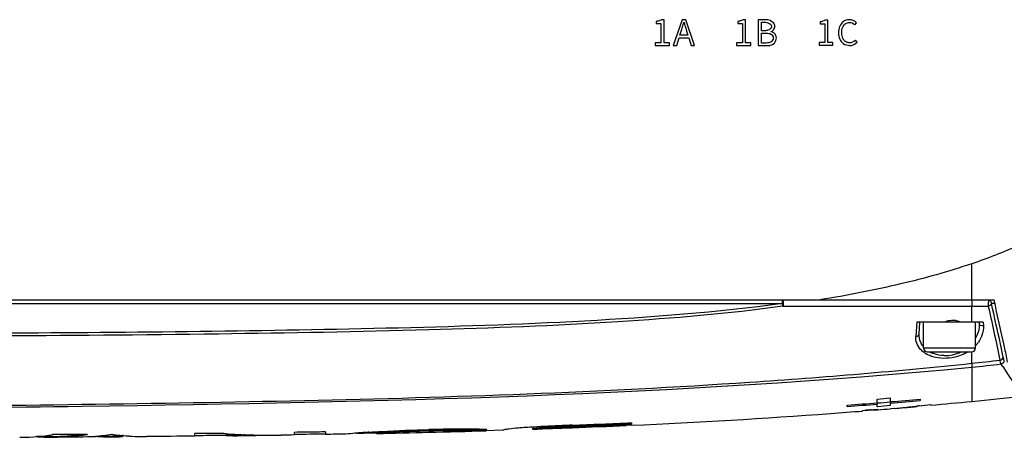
# Model space of a CAD drawing. Header units: millimetres. Extents: x 5828 to 6704, y 123 to 421.
# Tile 27 of 145: x 6406.06 to 6412.7, y 205.86 to 208.68. Entities that reach past the tile are written whole.
import ezdxf

# ---------------------------------------------------------------- set-up
doc = ezdxf.new("R2010")
doc.units = ezdxf.units.MM
doc.layers.add('外形图', color=7, linetype='Continuous')

msp = doc.modelspace()

# ---------------------------------------------------------------- linework, layer by layer
at = {"layer": '外形图', "color": 7, "linetype": 'Continuous'}
for p, q in [((6410.3514, 208.6628), (6410.3514, 208.649)), ((6410.3514, 208.649), (6410.3824, 208.649)), ((6410.3824, 208.649), (6410.3824, 208.5184)), ((6410.4044, 208.6752), (6410.3877, 208.6752)), ((6410.4044, 208.5184), (6410.4044, 208.6752)), ((6410.5259, 208.6752), (6410.4664, 208.5002)), ((6410.5505, 208.6752), (6410.5259, 208.6752)), ((6410.6099, 208.5002), (6410.5505, 208.6752)), ((6410.9005, 208.6628), (6410.9005, 208.649)), ((6410.9005, 208.649), (6410.9315, 208.649)), ((6410.9315, 208.649), (6410.9315, 208.5184)), ((6410.9534, 208.6752), (6410.9367, 208.6752)), ((6410.9535, 208.5184), (6410.9534, 208.6752)), ((6411.0386, 208.6752), (6411.0386, 208.5002)), ((6411.0907, 208.6752), (6411.0386, 208.6752)), ((6411.0608, 208.6007), (6411.0608, 208.6578)), ((6411.0608, 208.6578), (6411.0878, 208.6578)), ((6411.4561, 208.66), (6411.4561, 208.6467)), ((6411.4561, 208.6467), (6411.486, 208.6467)), ((6411.486, 208.6467), (6411.486, 208.5207)), ((6411.5072, 208.672), (6411.4911, 208.672)), ((6411.5072, 208.5207), (6411.5072, 208.672)), ((6411.6893, 208.6405), (6411.7008, 208.6543)), ((6410.5113, 208.5714), (6410.5199, 208.5981)), ((6410.5643, 208.5714), (6410.5113, 208.5714)), ((6410.556, 208.5981), (6410.5643, 208.5714)), ((6411.0869, 208.6007), (6411.0608, 208.6007)), ((6411.0608, 208.5179), (6411.0608, 208.5838)), ((6411.0608, 208.5838), (6411.0914, 208.5838)), ((6410.3435, 208.5184), (6410.3435, 208.5002)), ((6410.3824, 208.5184), (6410.3435, 208.5184)), ((6410.3435, 208.5002), (6410.4395, 208.5002)), ((6410.4395, 208.5184), (6410.4044, 208.5184)), ((6410.4395, 208.5002), (6410.4395, 208.5184)), ((6410.4664, 208.5002), (6410.4889, 208.5002)), ((6410.4889, 208.5002), (6410.5058, 208.5537)), ((6410.5058, 208.5537), (6410.5698, 208.5537)), ((6410.5698, 208.5537), (6410.5865, 208.5002)), ((6410.5865, 208.5002), (6410.6099, 208.5002)), ((6410.8926, 208.5184), (6410.8926, 208.5002)), ((6410.9315, 208.5184), (6410.8926, 208.5184)), ((6410.8926, 208.5002), (6410.9885, 208.5002)), ((6410.9885, 208.5184), (6410.9535, 208.5184)), ((6410.9885, 208.5002), (6410.9885, 208.5184)), ((6411.0386, 208.5002), (6411.0945, 208.5002)), ((6411.0914, 208.5179), (6411.0608, 208.5179)), ((6411.4485, 208.5207), (6411.4485, 208.5032)), ((6411.486, 208.5207), (6411.4485, 208.5207)), ((6411.4485, 208.5032), (6411.5411, 208.5032)), ((6411.5411, 208.5207), (6411.5072, 208.5207)), ((6411.5411, 208.5032), (6411.5411, 208.5207)), ((6411.6234, 208.507), (6411.6531, 208.5002)), ((6411.705, 208.5244), (6411.6932, 208.5378)), ((6397.4759, 206.7865), (6412.6269, 206.7865)), ((6397.477, 206.7604), (6411.2023, 206.7604)), ((6411.2048, 206.7424), (6412.4767, 206.7431)), ((6412.4767, 206.6365), (6412.4767, 206.743)), ((6412.6325, 206.7615), (6412.6089, 206.7615)), ((6412.1059, 206.6367), (6412.1004, 206.5385)), ((6412.5542, 206.6365), (6412.1059, 206.6365)), ((6412.1226, 206.5573), (6412.1267, 206.6365)), ((6412.1517, 206.4615), (6412.1517, 206.6365)), ((6412.5017, 206.4615), (6412.5017, 206.6365)), ((6412.5267, 206.6365), (6412.5272, 206.6276)), ((6412.5542, 206.6365), (6412.5554, 206.6098)), ((6412.1517, 206.4615), (6412.5017, 206.4615)), ((6412.1767, 206.4365), (6412.4767, 206.4365)), ((6412.4768, 206.3583), (6412.4768, 206.4365)), ((6412.4767, 206.3325), (6412.4767, 206.1017)), ((6411.8407, 206.0921), (6411.8407, 206.1174)), ((6411.9275, 206.1246), (6411.9275, 206.0993)), ((6412.1299, 206.1169), (6412.1299, 206.1077)), ((6411.6383, 206.0669), (6411.6383, 206.0761)), ((6411.7411, 206.04), (6411.7436, 206.0402)), ((6411.7411, 206.0363), (6411.7411, 206.04)), ((6411.8401, 206.048), (6411.8401, 206.0444)), ((6411.8425, 206.0445), (6411.8402, 206.0443)), ((6411.8409, 206.0921), (6411.8407, 206.083)), ((6411.8407, 206.0654), (6411.8407, 206.083)), ((6411.8429, 206.0656), (6411.8407, 206.0654)), ((6411.9273, 206.0993), (6411.9275, 206.0902)), ((6411.9275, 206.0993), (6411.9296, 206.0995)), ((6411.93, 206.0904), (6411.9275, 206.0902)), ((6411.9275, 206.0902), (6411.9275, 206.0726)), ((6411.9595, 206.0542), (6411.9293, 206.0517)), ((6411.9566, 206.054), (6411.9293, 206.0517)), ((6411.9595, 206.0542), (6411.9566, 206.054)), ((6412.0409, 206.0612), (6412.0426, 206.0614)), ((6412.1218, 206.0721), (6412.1119, 206.0708)), ((6412.1218, 206.0721), (6412.1119, 206.0709)), ((6412.1123, 206.0723), (6412.1123, 206.0682)), ((6412.2009, 206.0792), (6412.2009, 206.0755)), ((6408.8188, 205.9052), (6408.8188, 205.9002)), ((6409.0656, 205.9081), (6409.0656, 205.9031)), ((6409.0702, 205.9081), (6409.0656, 205.9081)), ((6409.0702, 205.9081), (6409.0702, 205.9031)), ((6409.2106, 205.9126), (6409.2059, 205.9127)), ((6409.3152, 205.9066), (6409.2061, 205.9033)), ((6409.3152, 205.9067), (6409.3151, 205.9066)), ((6409.3166, 205.9071), (6409.3152, 205.9067)), ((6409.3162, 205.907), (6409.3152, 205.9067)), ((6409.518, 205.9189), (6409.518, 205.9139)), ((6409.5738, 205.925), (6409.5738, 205.92)), ((6409.7842, 205.9355), (6409.7887, 205.9356)), ((6409.7844, 205.9305), (6409.7887, 205.9306)), ((6409.7887, 205.9356), (6409.7887, 205.9306)), ((6410.1846, 205.9403), (6410.1494, 205.9385)), ((6410.1846, 205.9401), (6410.1494, 205.9385)), ((6410.1837, 205.9575), (6410.1837, 205.9474)), ((6406.2858, 205.8774), (6406.2842, 205.8772)), ((6406.2858, 205.8774), (6406.2842, 205.8772)), ((6406.2855, 205.86), (6406.2865, 205.86)), ((6406.2855, 205.86), (6406.2865, 205.86)), ((6406.5731, 205.8616), (6406.5205, 205.8613)), ((6406.6047, 205.8696), (6406.6133, 205.869)), ((6406.6047, 205.8695), (6406.6133, 205.869)), ((6406.7979, 205.8681), (6406.6937, 205.8674)), ((6406.755, 205.8691), (6406.755, 205.8641)), ((6406.761, 205.8706), (6406.7559, 205.8712)), ((6406.761, 205.8706), (6406.7559, 205.8711)), ((6407.2436, 205.8668), (6407.2436, 205.8842)), ((6407.4538, 205.8832), (6407.4479, 205.8835)), ((6407.4537, 205.8831), (6407.4479, 205.8835)), ((6407.4533, 205.8756), (6407.4533, 205.8706)), ((6407.5791, 205.8767), (6407.5734, 205.8768)), ((6407.5791, 205.8766), (6407.5734, 205.8768)), ((6407.5768, 205.8704), (6407.5792, 205.8705)), ((6407.5768, 205.8704), (6407.5792, 205.8705)), ((6407.8265, 205.8737), (6407.8242, 205.8737)), ((6407.8265, 205.8737), (6407.8242, 205.8737)), ((6407.9133, 205.875), (6407.9133, 205.8924)), ((6408.123, 205.8958), (6408.123, 205.8783)), ((6408.2783, 205.8823), (6408.2599, 205.8807)), ((6408.4666, 205.8897), (6408.4786, 205.8905)), ((6408.4666, 205.8897), (6408.4666, 205.8847)), ((6408.4666, 205.8847), (6408.4785, 205.8855)), ((6408.4666, 205.8847), (6408.4666, 205.8847)), ((6408.5655, 205.8957), (6408.5655, 205.8907)), ((6409.0656, 205.9031), (6409.0702, 205.9031))]:
    msp.add_line(p, q, dxfattribs=at)
for centre, radius, start, end in [((6409.5123, 208.932), 1.0612, 343.96604, 345.09304), ((6413.723, 209.5552), 3.3089, 195.71306, 196.08503), ((6411.1145, 208.539), 0.0554, 69.86577, 81.96585), ((6412.5421, 206.6284), 0.015, 183.02542, 191.14421), ((6412.2518, 206.5533), 0.1308, 216.76293, 219.70028), ((6412.1767, 206.4615), 0.025, 180, 270), ((6412.2805, 206.5908), 0.1784, 240.03906, 247.38494), ((6412.2954, 206.6589), 0.2486, 288.94472, 296.47161), ((6412.4767, 206.4615), 0.025, 270, 0), ((6412.3426, 206.6268), 0.219, 317.48091, 324.66778), ((6412.2604, 206.5788), 0.1814, 238.75925, 239.65901), ((6412.295, 206.6583), 0.2481, 269.24474, 282.28013), ((6412.2943, 206.6618), 0.2517, 282.25277, 288.9524), ((6411.3687, 217.15), 10.8482, 275.86231, 276.87204), ((6411.4569, 216.9195), 10.636, 275.50238, 276.57331), ((6410.913, 205.1577), 2.1289, 33.78124, 34.17161), ((6408.5989, 245.6568), 39.6721, 274.68725, 274.81297), ((6408.6773, 244.7312), 38.7684, 274.81225, 275.10938), ((6408.6766, 244.7399), 38.7862, 274.81164, 275.10814), ((6409.0411, 240.9018), 34.9694, 275.63823, 276.19897), ((6408.5192, 246.6349), 40.6787, 274.39758, 274.6836), ((6408.5188, 246.6395), 40.6923, 274.3966, 274.68252), ((6408.2008, 250.5868), 44.6873, 274.54722, 274.67133), ((6411.965, 202.8928), 3.1555, 93.34644, 93.60677), ((6411.9309, 203.4755), 2.5718, 92.93427, 93.34678), ((6408.5972, 245.678), 39.7662, 274.68109, 274.80658), ((6411.6725, 209.4051), 3.3631, 274.89594, 275.78953), ((6411.7586, 209.3063), 3.2574, 274.16694, 274.97064), ((6411.6713, 209.4168), 3.3749, 275.78961, 276.72972), ((6411.7578, 209.3155), 3.2666, 275.00171, 275.81019), ((6411.6698, 209.4291), 3.3873, 276.72966, 277.49993), ((6411.757, 209.3231), 3.2742, 275.81006, 276.22808), ((6408.7373, 244.0615), 38.1398, 275.09108, 275.21044), ((6408.8415, 242.9194), 36.9968, 275.20988, 275.63878), ((6408.0199, 253.7204), 47.8293, 272.59405, 274.20331), ((6408.4598, 247.3962), 41.4898, 274.23758, 274.53627), ((6409.018, 197.2555), 8.6521, 91.31986, 92.99837), ((6409.0349, 197.3424), 8.572, 88.85715, 91.44479), ((6409.0443, 197.1668), 8.7414, 89.86047, 91.47862), ((6408.6386, 213.3412), 7.4456, 273.32327, 273.95899), ((6408.6333, 213.4208), 7.5304, 273.32574, 274.03982), ((6408.6339, 213.4128), 7.5223, 274.03996, 274.39711), ((6407.3855, 267.5897), 61.7127, 271.980255, 272.228012), ((6409.6718, 204.6118), 1.3168, 94.26906, 94.89139), ((6407.5455, 263.4866), 57.5895, 272.227719, 272.625738), ((6407.5173, 264.1236), 58.244, 272.231046, 272.59013), ((6407.4113, 266.6521), 60.763, 272.242372, 272.615178), ((6407.5496, 263.3905), 57.5035, 272.231639, 272.625577), ((6406.0568, 207.2803), 1.4213, 270.23854, 270.84783), ((6406.0558, 207.2996), 1.4406, 270.877, 279.12051), ((6406.2786, 207.4254), 1.5654, 266.05977, 270.2527), ((6406.2777, 207.4409), 1.5809, 270.31775, 278.8318), ((6406.2781, 207.439), 1.574, 270.30535, 277.3452), ((6406.4379, 207.4528), 1.5921, 274.86925, 278.85768), ((6406.6839, 207.3443), 1.482, 265.71134, 269.96386), ((6406.6839, 207.3468), 1.4794, 267.26448, 268.82231), ((6406.6838, 207.3446), 1.4773, 268.82258, 269.96811), ((6406.6838, 207.3441), 1.4767, 269.9682, 270.38219), ((6406.6838, 207.3401), 1.4778, 269.96715, 270.38218), ((6406.9083, 207.4601), 1.5963, 261.88772, 262.33869), ((6406.9069, 207.4492), 1.5854, 262.33691, 264.5325), ((6406.9051, 207.4293), 1.5654, 264.7189, 270.43673), ((6406.0045, 335.7906), 129.9247, 270.546491, 270.638923), ((6407.5207, 210.4881), 4.613, 269.16214, 269.67387), ((6407.5197, 210.6162), 4.7461, 269.19798, 270.68998), ((6407.759, 210.5817), 4.7085, 266.28294, 267.74117), ((6407.5151, 210.6229), 4.7478, 269.75148, 270.24852), ((6407.5212, 210.7432), 4.8681, 270.17057, 270.65517), ((6406.0045, 335.7906), 129.9247, 270.693412, 270.708541), ((6407.7582, 210.5617), 4.6885, 267.81039, 270.8069), ((6406.2327, 318.3345), 112.4671, 270.685895, 270.701974), ((6407.5197, 210.6097), 4.7396, 270.71862, 272.15565), ((6406.3548, 310.5532), 104.6849, 270.853049, 270.96782), ((6409.0385, 197.3277), 8.5883, 94.32704, 95.07861), ((6406.7923, 287.1894), 81.3169, 271.086132, 271.179782), ((6409.0491, 197.1904), 8.7261, 94.16029, 94.32824), ((6406.7588, 289.0975), 83.2303, 271.175705, 271.418554), ((6409.0925, 196.4308), 9.4746, 93.18865, 93.71531), ((6409.0866, 196.5372), 9.3731, 93.18748, 93.71968), ((6409.0164, 197.2596), 8.6429, 91.31042, 92.99072), ((6409.0449, 197.0932), 8.81, 89.8651, 91.47065), ((6406.9835, 280.0505), 74.1805, 271.418064, 271.717003)]:
    msp.add_arc(centre, radius, start, end, dxfattribs=at)
for points in [[(6410.3646, 208.6658), (6410.3602, 208.6646), (6410.3558, 208.6636), (6410.3514, 208.6628)], [(6410.3877, 208.6752), (6410.3805, 208.6711), (6410.3727, 208.6681), (6410.3646, 208.6658)], [(6410.5199, 208.5981), (6410.5242, 208.6117), (6410.5283, 208.6253), (6410.5322, 208.6389)], [(6410.5437, 208.6384), (6410.5476, 208.6249), (6410.5516, 208.6115), (6410.556, 208.5981)], [(6410.9136, 208.6658), (6410.9093, 208.6646), (6410.9049, 208.6636), (6410.9005, 208.6628)], [(6410.9367, 208.6752), (6410.9295, 208.6711), (6410.9217, 208.6681), (6410.9136, 208.6658)], [(6411.0878, 208.6578), (6411.0929, 208.6578), (6411.098, 208.6566), (6411.1027, 208.6547)], [(6411.1288, 208.6636), (6411.117, 208.6711), (6411.1039, 208.6752), (6411.0907, 208.6752)], [(6411.4688, 208.6629), (6411.4646, 208.6618), (6411.4603, 208.6608), (6411.4561, 208.66)], [(6411.4911, 208.672), (6411.4841, 208.668), (6411.4766, 208.6651), (6411.4688, 208.6629)], [(6411.7008, 208.6543), (6411.6887, 208.6678), (6411.6687, 208.6752), (6411.6496, 208.6748)], [(6411.1001, 208.603), (6411.0958, 208.6018), (6411.0913, 208.601), (6411.0869, 208.6007)], [(6411.0914, 208.5838), (6411.0971, 208.5838), (6411.1031, 208.5838), (6411.1088, 208.583)], [(6411.1088, 208.583), (6411.1141, 208.5822), (6411.1193, 208.5808), (6411.1238, 208.5782)], [(6411.1222, 208.5938), (6411.1247, 208.5943), (6411.1271, 208.5951), (6411.1294, 208.5963)], [(6411.0945, 208.5002), (6411.0994, 208.5002), (6411.1045, 208.5004), (6411.1095, 208.501)], [(6411.1095, 208.501), (6411.118, 208.5019), (6411.1265, 208.5038), (6411.1339, 208.5076)], [(6411.1392, 208.5512), (6411.1391, 208.546), (6411.1376, 208.5408), (6411.135, 208.5362)], [(6411.6277, 208.5271), (6411.6208, 208.5315), (6411.6151, 208.5377), (6411.6109, 208.5446)], [(6411.6609, 208.5196), (6411.6533, 208.5185), (6411.6454, 208.5193), (6411.6381, 208.5219)], [(6411.6932, 208.5378), (6411.6874, 208.5315), (6411.6802, 208.526), (6411.6722, 208.5227)], [(6412.5844, 206.7865), (6412.5921, 206.7865), (6412.6006, 206.7819), (6412.6048, 206.7754)], [(6412.5892, 206.7753), (6412.5894, 206.7738), (6412.5896, 206.7722), (6412.5898, 206.7706)], [(6412.6048, 206.7754), (6412.6067, 206.7724), (6412.6079, 206.769), (6412.6086, 206.7655)], [(6412.4767, 206.743), (6412.5139, 206.7431), (6412.5511, 206.743), (6412.5883, 206.7431)], [(6412.6086, 206.7655), (6412.6088, 206.7642), (6412.609, 206.7628), (6412.6087, 206.7615)], [(6412.3267, 206.6452), (6412.3164, 206.6434), (6412.3062, 206.6404), (6412.2964, 206.6365)], [(6412.1329, 206.4991), (6412.1249, 206.5171), (6412.1215, 206.5376), (6412.1226, 206.5573)], [(6412.147, 206.475), (6412.1415, 206.4825), (6412.1367, 206.4906), (6412.1329, 206.4991)], [(6411.9275, 206.0726), (6411.8993, 206.0702), (6411.8711, 206.0679), (6411.8429, 206.0656)], [(6411.8434, 206.0908), (6411.8713, 206.0931), (6411.8992, 206.0954), (6411.9271, 206.0977)], [(6409.745, 205.9339), (6409.7581, 205.9344), (6409.7712, 205.935), (6409.7842, 205.9355)], [(6409.745, 205.9289), (6409.7582, 205.9294), (6409.7713, 205.93), (6409.7844, 205.9305)], [(6406.2865, 205.865), (6406.2498, 205.8648), (6406.2131, 205.8646), (6406.1764, 205.8645)], [(6406.5205, 205.8613), (6406.4425, 205.8608), (6406.3645, 205.8604), (6406.2865, 205.86)], [(6406.6937, 205.8624), (6406.7005, 205.8624), (6406.7073, 205.8629), (6406.7141, 205.863)], [(6406.7141, 205.863), (6406.7209, 205.863), (6406.7278, 205.8628), (6406.7346, 205.863)], [(6406.7346, 205.863), (6406.7414, 205.8631), (6406.7482, 205.8638), (6406.755, 205.8641)], [(6407.2437, 205.8668), (6407.1348, 205.8658), (6407.0259, 205.8648), (6406.917, 205.864)], [(6407.9134, 205.875), (6407.8844, 205.8745), (6407.8555, 205.8741), (6407.8265, 205.8737)], [(6408.2599, 205.8807), (6408.2143, 205.8799), (6408.1687, 205.8791), (6408.123, 205.8783)]]:
    msp.add_open_spline(points, degree=3, dxfattribs=at)
for points, knots in [([(6411.1285, 208.6307), (6411.1289, 208.6286), (6411.1288, 208.6212), (6411.1186, 208.6113), (6411.1081, 208.6055), (6411.1014, 208.6034), (6411.1001, 208.603)], [0, 0, 0, 0, 0.148303, 0.507913, 0.904844, 1, 1, 1, 1]), ([(6411.1027, 208.6547), (6411.1029, 208.6547), (6411.1076, 208.6528), (6411.1151, 208.6487), (6411.1217, 208.6434), (6411.1239, 208.6407)], [0, 0, 0, 0, 0.019794, 0.59013, 1, 1, 1, 1]), ([(6411.1239, 208.6407), (6411.1246, 208.6398), (6411.1267, 208.6368), (6411.1281, 208.6332), (6411.1285, 208.6307)], [0, 0, 0, 0, 0.31128, 1, 1, 1, 1]), ([(6411.1294, 208.5963), (6411.1354, 208.5993), (6411.1482, 208.6119), (6411.1548, 208.6419), (6411.1382, 208.6576), (6411.1288, 208.6636)], [0, 0, 0, 0, 0.246857, 0.606176, 1, 1, 1, 1]), ([(6411.6496, 208.6748), (6411.6459, 208.6747), (6411.629, 208.673), (6411.602, 208.6581), (6411.5886, 208.6344), (6411.5845, 208.6216)], [0, 0, 0, 0, 0.11804, 0.550637, 1, 1, 1, 1]), ([(6411.6109, 208.5446), (6411.6103, 208.5456), (6411.6033, 208.5581), (6411.6002, 208.5864), (6411.6031, 208.6193), (6411.614, 208.6356), (6411.6179, 208.6399)], [0, 0, 0, 0, 0.034757, 0.428113, 0.829505, 1, 1, 1, 1]), ([(6411.6179, 208.6399), (6411.6223, 208.6446), (6411.6347, 208.6543), (6411.6507, 208.6572), (6411.6597, 208.6561)], [0, 0, 0, 0, 0.411457, 1, 1, 1, 1]), ([(6411.6597, 208.6561), (6411.6608, 208.656), (6411.672, 208.6542), (6411.6824, 208.6479), (6411.6893, 208.6405)], [0, 0, 0, 0, 0.095519, 1, 1, 1, 1]), ([(6411.1238, 208.5782), (6411.1242, 208.5779), (6411.1329, 208.5724), (6411.1391, 208.5616), (6411.1392, 208.5513), (6411.1392, 208.5512)], [0, 0, 0, 0, 0.044219, 0.987497, 1, 1, 1, 1]), ([(6411.1339, 208.5076), (6411.1358, 208.5085), (6411.149, 208.5163), (6411.1651, 208.5418), (6411.1579, 208.5775), (6411.1407, 208.5883), (6411.1335, 208.591)], [0, 0, 0, 0, 0.060302, 0.445042, 0.78406, 1, 1, 1, 1]), ([(6411.5845, 208.6216), (6411.5842, 208.6207), (6411.5797, 208.6057), (6411.5781, 208.5761), (6411.5877, 208.5344), (6411.6092, 208.5141), (6411.6222, 208.5076), (6411.6234, 208.507)], [0, 0, 0, 0, 0.022317, 0.355986, 0.672408, 0.969348, 1, 1, 1, 1]), ([(6411.135, 208.5362), (6411.1325, 208.5317), (6411.1208, 208.5187), (6411.1028, 208.5179), (6411.0914, 208.5179)], [0, 0, 0, 0, 0.300444, 1, 1, 1, 1]), ([(6411.6381, 208.5219), (6411.6368, 208.5223), (6411.6332, 208.5238), (6411.6298, 208.5257), (6411.6277, 208.5271)], [0, 0, 0, 0, 0.359775, 1, 1, 1, 1]), ([(6411.6531, 208.5002), (6411.6578, 208.5002), (6411.677, 208.5026), (6411.6953, 208.5132), (6411.705, 208.5244)], [0, 0, 0, 0, 0.238015, 1, 1, 1, 1]), ([(6411.6722, 208.5227), (6411.6696, 208.5216), (6411.6659, 208.5204), (6411.662, 208.5197), (6411.6609, 208.5196)], [0, 0, 0, 0, 0.706492, 1, 1, 1, 1]), ([(6413.2894, 207.4359), (6413.2282, 207.391), (6413.0695, 207.2862), (6412.7978, 207.1484), (6412.5847, 207.0662), (6412.4767, 207.0294)], [0, 0, 0, 0, 0.249584, 0.624663, 1, 1, 1, 1]), ([(6412.4767, 207.0295), (6412.3196, 206.9759), (6411.9817, 206.8816), (6411.6375, 206.8157), (6411.4557, 206.7865)], [0, 0, 0, 0, 0.474051, 1, 1, 1, 1]), ([(6412.4768, 206.7865), (6412.4767, 206.806), (6412.4767, 206.887), (6412.4767, 206.968), (6412.4767, 207.0294)], [0, 0, 0, 0, 0.240849, 1, 1, 1, 1]), ([(6411.2023, 206.7604), (6411.2023, 206.7628), (6411.2024, 206.7674), (6411.2021, 206.7739), (6411.2023, 206.7794), (6411.2032, 206.7825), (6411.2032, 206.7839)], [0, 0, 0, 0, 0.304034, 0.587362, 0.825231, 1, 1, 1, 1]), ([(6411.2041, 206.7839), (6411.2043, 206.7833), (6411.2049, 206.7807), (6411.2053, 206.778), (6411.2055, 206.7759)], [0, 0, 0, 0, 0.211249, 1, 1, 1, 1]), ([(6411.2055, 206.7759), (6411.2057, 206.7735), (6411.2064, 206.7623), (6411.2064, 206.751), (6411.2048, 206.7423)], [0, 0, 0, 0, 0.211135, 1, 1, 1, 1]), ([(6412.4728, 206.7865), (6412.4741, 206.7865), (6412.4766, 206.7819), (6412.4772, 206.7785), (6412.4776, 206.7758)], [0, 0, 0, 0, 0.324037, 1, 1, 1, 1]), ([(6412.4776, 206.7758), (6412.4785, 206.7701), (6412.4789, 206.7591), (6412.478, 206.7481), (6412.4767, 206.743)], [0, 0, 0, 0, 0.520032, 1, 1, 1, 1]), ([(6412.5844, 206.7865), (6412.5846, 206.7865), (6412.5863, 206.7858), (6412.587, 206.7839), (6412.5875, 206.7826)], [0, 0, 0, 0, 0.165567, 1, 1, 1, 1]), ([(6412.5875, 206.7826), (6412.5877, 206.7821), (6412.5884, 206.7797), (6412.5889, 206.7773), (6412.5892, 206.7753)], [0, 0, 0, 0, 0.213174, 1, 1, 1, 1]), ([(6412.5883, 206.7431), (6412.5888, 206.7451), (6412.5903, 206.7541), (6412.5904, 206.7634), (6412.5898, 206.7706)], [0, 0, 0, 0, 0.214763, 1, 1, 1, 1]), ([(6412.7188, 206.3666), (6412.7118, 206.4007), (6412.6826, 206.541), (6412.6507, 206.6807), (6412.6269, 206.7865)], [0, 0, 0, 0, 0.242909, 1, 1, 1, 1]), ([(6411.2023, 206.7604), (6410.76, 206.7017), (6409.8692, 206.6324), (6408.5314, 206.5907), (6407.193, 206.5694), (6406.3008, 206.562), (6405.8548, 206.5609)], [0, 0, 0, 0, 0.250002, 0.500035, 0.750043, 1, 1, 1, 1]), ([(6411.2048, 206.7427), (6410.8356, 206.6928), (6410.0405, 206.6247), (6408.7715, 206.5776), (6407.3589, 206.5528), (6406.3707, 206.5442), (6405.8551, 206.5425)], [0, 0, 0, 0, 0.208655, 0.446524, 0.711204, 1, 1, 1, 1]), ([(6411.2048, 206.7423), (6411.2046, 206.7435), (6411.2037, 206.7496), (6411.2029, 206.7556), (6411.2023, 206.7604)], [0, 0, 0, 0, 0.204484, 1, 1, 1, 1]), ([(6412.6089, 206.7615), (6412.6082, 206.7572), (6412.6025, 206.7484), (6412.5934, 206.7443), (6412.5883, 206.7431)], [0, 0, 0, 0, 0.456037, 1, 1, 1, 1]), ([(6412.5883, 206.7431), (6412.5952, 206.712), (6412.6222, 206.5912), (6412.6485, 206.4701), (6412.6667, 206.38)], [0, 0, 0, 0, 0.257474, 1, 1, 1, 1]), ([(6412.689, 206.3996), (6412.6829, 206.4291), (6412.6574, 206.55), (6412.63, 206.6705), (6412.6089, 206.7615)], [0, 0, 0, 0, 0.244273, 1, 1, 1, 1]), ([(6412.3966, 206.6365), (6412.3918, 206.639), (6412.3697, 206.648), (6412.3448, 206.6483), (6412.3267, 206.6452)], [0, 0, 0, 0, 0.226796, 1, 1, 1, 1]), ([(6412.5272, 206.6276), (6412.5276, 206.6191), (6412.5269, 206.5843), (6412.5157, 206.5499), (6412.5029, 206.5269)], [0, 0, 0, 0, 0.243726, 1, 1, 1, 1]), ([(6412.5554, 206.6098), (6412.5563, 206.5911), (6412.5509, 206.5518), (6412.5329, 206.5165), (6412.5213, 206.5001)], [0, 0, 0, 0, 0.481747, 1, 1, 1, 1]), ([(6412.5554, 206.6098), (6412.5492, 206.609), (6412.537, 206.6106), (6412.5284, 206.6204), (6412.5274, 206.6255)], [0, 0, 0, 0, 0.550136, 1, 1, 1, 1]), ([(6412.1321, 206.4515), (6412.1211, 206.4634), (6412.1037, 206.4909), (6412.0995, 206.5232), (6412.1004, 206.5385)], [0, 0, 0, 0, 0.513122, 1, 1, 1, 1]), ([(6412.1004, 206.5385), (6412.1059, 206.5389), (6412.1165, 206.5424), (6412.1223, 206.5525), (6412.1226, 206.5573)], [0, 0, 0, 0, 0.535651, 1, 1, 1, 1]), ([(6412.1664, 206.4237), (6412.163, 206.4257), (6412.1507, 206.4338), (6412.1394, 206.4435), (6412.1321, 206.4515)], [0, 0, 0, 0, 0.263846, 1, 1, 1, 1]), ([(6412.4513, 206.4355), (6412.4481, 206.4335), (6412.4349, 206.4257), (6412.421, 206.419), (6412.4103, 206.4145)], [0, 0, 0, 0, 0.24331, 1, 1, 1, 1]), ([(6412.2148, 206.4025), (6412.2106, 206.4038), (6412.1947, 206.409), (6412.1794, 206.416), (6412.1688, 206.4223)], [0, 0, 0, 0, 0.263003, 1, 1, 1, 1]), ([(6412.2917, 206.4102), (6412.2846, 206.4103), (6412.2574, 206.4119), (6412.2304, 206.4185), (6412.2119, 206.4262)], [0, 0, 0, 0, 0.263222, 1, 1, 1, 1]), ([(6412.4103, 206.4145), (6412.3949, 206.4082), (6412.332, 206.3882), (6412.262, 206.3883), (6412.2148, 206.4025)], [0, 0, 0, 0, 0.251793, 1, 1, 1, 1]), ([(6412.6667, 206.38), (6412.6722, 206.3809), (6412.6823, 206.385), (6412.6884, 206.3947), (6412.689, 206.3996)], [0, 0, 0, 0, 0.530402, 1, 1, 1, 1]), ([(6412.6744, 206.3534), (6412.6726, 206.3567), (6412.6697, 206.3655), (6412.6678, 206.3745), (6412.6667, 206.38)], [0, 0, 0, 0, 0.397748, 1, 1, 1, 1]), ([(6412.6744, 206.3534), (6412.6801, 206.3543), (6412.6912, 206.3601), (6412.6961, 206.3718), (6412.6963, 206.3775)], [0, 0, 0, 0, 0.500393, 1, 1, 1, 1]), ([(6412.6963, 206.3775), (6412.6946, 206.3801), (6412.6918, 206.3875), (6412.6899, 206.395), (6412.689, 206.3996)], [0, 0, 0, 0, 0.400456, 1, 1, 1, 1]), ([(6400.4823, 206.0711), (6401.4814, 206.0565), (6402.9807, 206.05), (6404.98, 206.0623), (6406.4803, 206.0806), (6407.9809, 206.1048), (6409.4816, 206.1466), (6410.9812, 206.2229), (6411.979, 206.3058), (6412.4768, 206.3583)], [0, 0, 0, 0, 0.249745, 0.374703, 0.499706, 0.624747, 0.749818, 0.874904, 1, 1, 1, 1]), ([(6400.4858, 206.0545), (6401.4845, 206.0406), (6403.4832, 206.0331), (6407.4809, 206.076), (6410.4854, 206.141), (6412.4767, 206.3325)], [0, 0, 0, 0, 0.249758, 0.499745, 1, 1, 1, 1]), ([(6412.4768, 206.3583), (6412.4769, 206.3555), (6412.477, 206.3469), (6412.4772, 206.3383), (6412.4767, 206.3325)], [0, 0, 0, 0, 0.327315, 1, 1, 1, 1]), ([(6412.6825, 206.3414), (6412.693, 206.3257), (6412.7123, 206.296), (6412.7393, 206.2547), (6412.7626, 206.2196), (6412.7816, 206.1907), (6412.7949, 206.1706), (6412.8033, 206.1577), (6412.8083, 206.1503), (6412.8117, 206.1449), (6412.8151, 206.1404), (6412.8155, 206.1388), (6412.8174, 206.1369), (6412.8171, 206.137)], [0, 0, 0, 0, 0.2315, 0.433366, 0.605596, 0.747129, 0.857568, 0.901046, 0.936657, 0.964369, 0.984166, 0.996044, 1, 1, 1, 1]), ([(6411.7993, 206.0439), (6411.8091, 206.0444), (6411.8224, 206.0446), (6411.8359, 206.0456), (6411.8394, 206.045)], [0, 0, 0, 0, 0.735821, 1, 1, 1, 1]), ([(6408.4161, 205.8935), (6408.4448, 205.8955), (6408.5789, 205.904), (6408.7132, 205.909), (6408.8188, 205.9116)], [0, 0, 0, 0, 0.214299, 1, 1, 1, 1]), ([(6409.5258, 205.9286), (6409.4914, 205.9266), (6409.4351, 205.9227), (6409.3687, 205.9162), (6409.3333, 205.9108), (6409.3197, 205.908), (6409.3162, 205.907)], [0, 0, 0, 0, 0.490334, 0.802662, 0.948583, 1, 1, 1, 1]), ([(6409.518, 205.9189), (6409.5217, 205.9198), (6409.5355, 205.9215), (6409.5494, 205.9229), (6409.5595, 205.9238)], [0, 0, 0, 0, 0.27015, 1, 1, 1, 1]), ([(6409.518, 205.9139), (6409.5226, 205.915), (6409.5413, 205.9171), (6409.5599, 205.9189), (6409.5738, 205.92)], [0, 0, 0, 0, 0.253668, 1, 1, 1, 1]), ([(6409.784, 205.9406), (6409.7621, 205.9397), (6409.6761, 205.9363), (6409.59, 205.9324), (6409.5258, 205.9286)], [0, 0, 0, 0, 0.254035, 1, 1, 1, 1]), ([(6409.5738, 205.925), (6409.5857, 205.9259), (6409.6428, 205.9296), (6409.6999, 205.932), (6409.745, 205.9339)], [0, 0, 0, 0, 0.209879, 1, 1, 1, 1]), ([(6409.5738, 205.92), (6409.5857, 205.9209), (6409.6428, 205.9246), (6409.6999, 205.927), (6409.745, 205.9289)], [0, 0, 0, 0, 0.209878, 1, 1, 1, 1]), ([(6406.5204, 205.8787), (6406.5009, 205.8786), (6406.452, 205.8779), (6406.3738, 205.8784), (6406.3152, 205.8776), (6406.2858, 205.8774)], [0, 0, 0, 0, 0.250001, 0.625, 1, 1, 1, 1]), ([(6407.3575, 205.8854), (6407.3433, 205.8852), (6407.3148, 205.8845), (6407.2768, 205.885), (6407.2531, 205.8843), (6407.2436, 205.8842)], [0, 0, 0, 0, 0.374999, 0.749996, 1, 1, 1, 1]), ([(6407.4479, 205.8835), (6407.4419, 205.8839), (6407.4118, 205.8854), (6407.3816, 205.8856), (6407.3575, 205.8854)], [0, 0, 0, 0, 0.200334, 1, 1, 1, 1]), ([(6408.123, 205.8958), (6408.1055, 205.8955), (6408.0618, 205.8936), (6407.9919, 205.895), (6407.9395, 205.8928), (6407.9133, 205.8924)], [0, 0, 0, 0, 0.250011, 0.625003, 1, 1, 1, 1])]:
    msp.add_open_spline(points, degree=3, knots=knots, dxfattribs=at)

doc.saveas('drawing.dxf')
